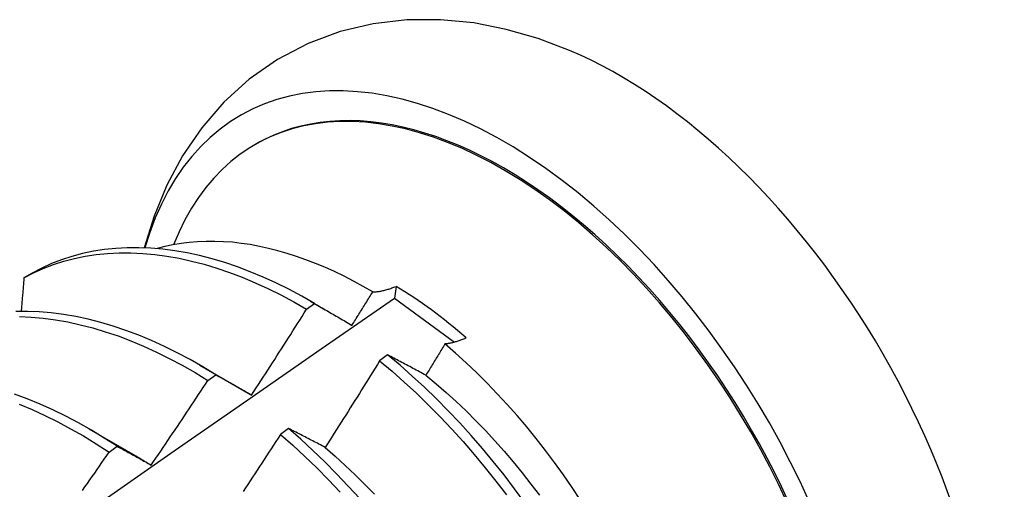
# Model space of a CAD drawing. Header units: inches. Extents: x 19 to 488, y 53 to 230.
# Tile 115 of 121: x 464.548 to 464.857, y 178.152 to 178.3. Entities that reach past the tile are written whole.
import ezdxf

# ---------------------------------------------------------------- set-up
doc = ezdxf.new("R2010")
doc.units = ezdxf.units.IN
doc.header["$MEASUREMENT"] = 0
doc.layers.add('Visible Edges(ANSI)', color=7, linetype='Continuous', lineweight=25)

msp = doc.modelspace()

# ---------------------------------------------------------------- linework, layer by layer
at = {"layer": 'Visible Edges(ANSI)'}
for p, q in [((464.62169, 178.26047), (464.62216, 178.26074)), ((464.55166, 178.22014), (464.54907, 178.21864)), ((464.66595, 178.21596), (464.66548, 178.21225)), ((464.63784, 178.20877), (464.64035, 178.21057)), ((464.63909, 178.2113), (464.64369, 178.20864)), ((464.66548, 178.21225), (464.68431, 178.19843)), ((464.66332, 178.19442), (464.66081, 178.19256)), ((464.60429, 178.19126), (464.62024, 178.18203)), ((464.60683, 178.18641), (464.60934, 178.18822)), ((464.62025, 178.18201), (464.62058, 178.18182)), ((464.56949, 178.17122), (464.58544, 178.16199)), ((464.63218, 178.17132), (464.62966, 178.16945)), ((464.57581, 178.16392), (464.57832, 178.16574))]:
    msp.add_line(p, q, dxfattribs=at)
at = {"layer": 'Visible Edges(ANSI)', "flags": 128}
for points in [[(464.72048, 178.29005), (464.71065, 178.29377), (464.7006, 178.29667), (464.69035, 178.29868), (464.67992, 178.29971), (464.66937, 178.29965), (464.65882, 178.29844), (464.64841, 178.29598), (464.63831, 178.29221), (464.62873, 178.28719), (464.61986, 178.28102), (464.61189, 178.27381), (464.6049, 178.26574), (464.59891, 178.25699), (464.59395, 178.24772), (464.58996, 178.23804), (464.58688, 178.22806)], [(464.65862, 178.21421), (464.65562, 178.21594), (464.65262, 178.21759), (464.64962, 178.21913), (464.64662, 178.22058), (464.64362, 178.22194), (464.64063, 178.22319), (464.63766, 178.22434), (464.63469, 178.22539), (464.63175, 178.22633), (464.62882, 178.22717), (464.62592, 178.2279), (464.62304, 178.22853), (464.62018, 178.22906), (464.61735, 178.22947), (464.61454, 178.22979), (464.61177, 178.22999), (464.60902, 178.23009), (464.60631, 178.23008), (464.60363, 178.22997), (464.601, 178.22975), (464.5984, 178.22942), (464.59586, 178.22898), (464.59336, 178.22844), (464.59091, 178.2278)], [(464.54907, 178.21864), (464.55206, 178.22019), (464.55515, 178.22158), (464.55832, 178.22279), (464.56157, 178.22384), (464.56491, 178.22471), (464.56832, 178.22541), (464.5718, 178.22594), (464.57535, 178.22629), (464.57896, 178.22647), (464.58264, 178.22648), (464.58637, 178.22631), (464.59015, 178.22597), (464.59397, 178.22546), (464.59784, 178.22477), (464.60175, 178.22392), (464.60569, 178.22289), (464.60966, 178.22169), (464.61365, 178.22033), (464.61766, 178.2188), (464.62169, 178.21711), (464.62572, 178.21526), (464.62976, 178.21325), (464.6338, 178.21108), (464.63784, 178.20877)], [(464.64035, 178.21057), (464.63631, 178.21287), (464.63227, 178.21503), (464.62823, 178.21703), (464.62419, 178.21887), (464.62017, 178.22055), (464.61616, 178.22206), (464.61217, 178.22341), (464.6082, 178.22459), (464.60426, 178.22561), (464.60036, 178.22645), (464.59649, 178.22712), (464.59267, 178.22762), (464.58889, 178.22795), (464.58517, 178.22811), (464.5815, 178.22809), (464.57789, 178.22789), (464.57434, 178.22752), (464.57087, 178.22698), (464.56746, 178.22627), (464.56413, 178.22538), (464.56088, 178.22433), (464.55772, 178.2231), (464.55464, 178.2217), (464.55166, 178.22014)], [(464.54907, 178.21864), (464.54903, 178.2182), (464.54899, 178.21776), (464.54896, 178.21732), (464.54892, 178.21688), (464.54888, 178.21644), (464.54884, 178.21601), (464.54881, 178.21557), (464.54877, 178.21513), (464.54873, 178.21469), (464.5487, 178.21425), (464.54866, 178.2138), (464.54862, 178.21336), (464.54858, 178.21292), (464.54854, 178.21248), (464.54851, 178.21204), (464.54847, 178.2116), (464.54843, 178.21116), (464.54839, 178.21072), (464.54836, 178.21028), (464.54832, 178.20984), (464.54828, 178.2094), (464.54824, 178.20896), (464.5482, 178.20852), (464.54816, 178.20808)], [(464.6521, 178.20372), (464.65238, 178.20416), (464.65265, 178.2046), (464.65292, 178.20503), (464.65319, 178.20547), (464.65347, 178.2059), (464.65374, 178.20634), (464.65401, 178.20678), (464.65428, 178.20721), (464.65455, 178.20765), (464.65483, 178.20809), (464.6551, 178.20852), (464.65537, 178.20896), (464.65564, 178.2094), (464.65591, 178.20983), (464.65618, 178.21027), (464.65646, 178.21071), (464.65673, 178.21114), (464.657, 178.21158), (464.65727, 178.21202), (464.65754, 178.21246), (464.65781, 178.21289), (464.65808, 178.21333), (464.65835, 178.21377), (464.65862, 178.21421)], [(464.65862, 178.21421), (464.6589, 178.21422), (464.65918, 178.21423), (464.65946, 178.21425), (464.65975, 178.21428), (464.66004, 178.21431), (464.66033, 178.21435), (464.66062, 178.21439), (464.66092, 178.21444), (464.66122, 178.2145), (464.66152, 178.21456), (464.66182, 178.21462), (464.66213, 178.21469), (464.66244, 178.21477), (464.66274, 178.21485), (464.66306, 178.21494), (464.66337, 178.21503), (464.66369, 178.21513), (464.664, 178.21523), (464.66432, 178.21534), (464.66464, 178.21545), (464.66497, 178.21557), (464.66529, 178.2157), (464.66562, 178.21583), (464.66595, 178.21596)], [(464.52708, 178.11574), (464.55016, 178.13197), (464.57323, 178.14815), (464.5963, 178.16426), (464.61936, 178.18032), (464.64242, 178.19631), (464.66548, 178.21225)], [(464.64035, 178.21057), (464.64083, 178.21029), (464.64131, 178.21001), (464.64179, 178.20974), (464.64227, 178.20946), (464.64276, 178.20918), (464.64324, 178.2089), (464.64373, 178.20862), (464.64422, 178.20833), (464.6447, 178.20805), (464.64519, 178.20777), (464.64568, 178.20749), (464.64617, 178.2072), (464.64666, 178.20692), (464.64715, 178.20663), (464.64764, 178.20634), (464.64813, 178.20605), (464.64863, 178.20577), (464.64912, 178.20548), (464.64962, 178.20519), (464.65011, 178.2049), (464.65061, 178.2046), (464.65111, 178.20431), (464.6516, 178.20402), (464.6521, 178.20372)], [(464.60934, 178.18822), (464.60531, 178.19067), (464.60127, 178.19297), (464.59723, 178.19511), (464.59319, 178.1971), (464.58915, 178.19893), (464.58513, 178.2006), (464.58112, 178.20211), (464.57713, 178.20345), (464.57317, 178.20462), (464.56923, 178.20562), (464.56533, 178.20646), (464.56147, 178.20712), (464.55765, 178.20761), (464.55387, 178.20793), (464.55015, 178.20807), (464.54648, 178.20804)], [(464.62058, 178.18184), (464.62131, 178.18295), (464.62203, 178.18407), (464.62276, 178.18519), (464.62349, 178.1863), (464.62421, 178.18742), (464.62494, 178.18854), (464.62566, 178.18966), (464.62639, 178.19078), (464.62711, 178.1919), (464.62783, 178.19302), (464.62855, 178.19414), (464.62927, 178.19526), (464.62999, 178.19638), (464.63071, 178.19751), (464.63143, 178.19863), (464.63214, 178.19975), (464.63286, 178.20088), (464.63357, 178.202), (464.63429, 178.20313), (464.635, 178.20425), (464.63571, 178.20538), (464.63642, 178.20651), (464.63713, 178.20764), (464.63784, 178.20877)], [(464.54762, 178.20645), (464.55135, 178.20629), (464.55512, 178.20596), (464.55895, 178.20546), (464.56281, 178.20478), (464.56672, 178.20393), (464.57066, 178.20292), (464.57462, 178.20173), (464.57861, 178.20038), (464.58262, 178.19886), (464.58665, 178.19718), (464.59068, 178.19534), (464.59472, 178.19334), (464.59877, 178.19118), (464.6028, 178.18887), (464.60683, 178.18641)], [(464.68801, 178.19976), (464.68772, 178.19963), (464.68742, 178.19951), (464.68712, 178.19938), (464.68683, 178.19927), (464.68654, 178.19915), (464.68625, 178.19905), (464.68596, 178.19894), (464.68567, 178.19884), (464.68539, 178.19875), (464.6851, 178.19866), (464.68482, 178.19857), (464.68454, 178.19849), (464.68426, 178.19841), (464.68398, 178.19834), (464.68371, 178.19827), (464.68343, 178.19821), (464.68316, 178.19815), (464.68289, 178.19809), (464.68262, 178.19804), (464.68236, 178.198), (464.6821, 178.19796), (464.68183, 178.19792), (464.68157, 178.19789), (464.68132, 178.19786)], [(464.68132, 178.19786), (464.68107, 178.19745), (464.68082, 178.19704), (464.68057, 178.19663), (464.68032, 178.19622), (464.68007, 178.19581), (464.67982, 178.1954), (464.67957, 178.19499), (464.67932, 178.19458), (464.67907, 178.19417), (464.67882, 178.19377), (464.67857, 178.19336), (464.67832, 178.19295), (464.67807, 178.19254), (464.67782, 178.19213), (464.67757, 178.19172), (464.67732, 178.19131), (464.67707, 178.1909), (464.67682, 178.19049), (464.67657, 178.19009), (464.67632, 178.18968), (464.67607, 178.18927), (464.67582, 178.18886), (464.67557, 178.18845), (464.67532, 178.18804)], [(464.72391, 178.14883), (464.72127, 178.15282), (464.71855, 178.15675), (464.71576, 178.16062), (464.7129, 178.16442), (464.70998, 178.16815), (464.707, 178.1718), (464.70397, 178.17537), (464.70087, 178.17885), (464.69773, 178.18225), (464.69454, 178.18557), (464.6913, 178.18879), (464.68801, 178.19191), (464.68468, 178.19494), (464.68132, 178.19786)], [(464.66081, 178.19256), (464.6601, 178.19142), (464.6594, 178.19029), (464.65869, 178.18915), (464.65798, 178.18801), (464.65727, 178.18688), (464.65657, 178.18574), (464.65586, 178.18461), (464.65515, 178.18347), (464.65444, 178.18234), (464.65372, 178.1812), (464.65301, 178.18007), (464.6523, 178.17894), (464.65158, 178.17781), (464.65087, 178.17668), (464.65015, 178.17555), (464.64944, 178.17442), (464.64872, 178.17329), (464.648, 178.17216), (464.64728, 178.17103), (464.64656, 178.1699), (464.64584, 178.16878), (464.64512, 178.16765), (464.64439, 178.16652), (464.64367, 178.1654)], [(464.66081, 178.19256), (464.66469, 178.18929), (464.66854, 178.1859), (464.67234, 178.18238), (464.67609, 178.17875), (464.67979, 178.17501), (464.68343, 178.17116), (464.68701, 178.1672), (464.69052, 178.16315), (464.69396, 178.15901), (464.69733, 178.15478), (464.70062, 178.15046)], [(464.67532, 178.18804), (464.67481, 178.18832), (464.6743, 178.18859), (464.67379, 178.18886), (464.67329, 178.18914), (464.67278, 178.18941), (464.67227, 178.18968), (464.67177, 178.18995), (464.67127, 178.19021), (464.67076, 178.19048), (464.67026, 178.19075), (464.66976, 178.19102), (464.66926, 178.19128), (464.66876, 178.19155), (464.66826, 178.19181), (464.66776, 178.19208), (464.66727, 178.19234), (464.66677, 178.1926), (464.66627, 178.19287), (464.66578, 178.19313), (464.66529, 178.19339), (464.66479, 178.19365), (464.6643, 178.19391), (464.66381, 178.19417), (464.66332, 178.19442)], [(464.7064, 178.14803), (464.70318, 178.15241), (464.69989, 178.15672), (464.69651, 178.16094), (464.69307, 178.16508), (464.68955, 178.16913), (464.68597, 178.17307), (464.68232, 178.17692), (464.67862, 178.18065), (464.67486, 178.18427), (464.67106, 178.18778), (464.66721, 178.19117), (464.66332, 178.19442)], [(464.58904, 178.15984), (464.58979, 178.16094), (464.59054, 178.16204), (464.59129, 178.16314), (464.59204, 178.16424), (464.59279, 178.16535), (464.59354, 178.16645), (464.59428, 178.16755), (464.59503, 178.16866), (464.59577, 178.16976), (464.59652, 178.17087), (464.59726, 178.17197), (464.598, 178.17308), (464.59874, 178.17419), (464.59948, 178.1753), (464.60022, 178.1764), (464.60096, 178.17751), (464.6017, 178.17862), (464.60243, 178.17973), (464.60317, 178.18084), (464.6039, 178.18196), (464.60464, 178.18307), (464.60537, 178.18418), (464.6061, 178.18529), (464.60683, 178.18641)], [(464.60934, 178.18822), (464.6098, 178.18796), (464.61026, 178.1877), (464.61072, 178.18745), (464.61118, 178.18719), (464.61164, 178.18693), (464.61211, 178.18667), (464.61257, 178.18641), (464.61303, 178.18614), (464.6135, 178.18588), (464.61397, 178.18562), (464.61443, 178.18535), (464.6149, 178.18509), (464.61537, 178.18482), (464.61584, 178.18455), (464.61631, 178.18429), (464.61678, 178.18402), (464.61725, 178.18375), (464.61773, 178.18348), (464.6182, 178.18321), (464.61867, 178.18293), (464.61915, 178.18266), (464.61962, 178.18239), (464.6201, 178.18211), (464.62058, 178.18184)], [(464.67532, 178.18803), (464.67853, 178.18537), (464.68171, 178.18262), (464.68485, 178.17977), (464.68795, 178.17682), (464.69101, 178.17378), (464.69403, 178.17066), (464.697, 178.16745), (464.69992, 178.16417), (464.70279, 178.16081), (464.7056, 178.15738), (464.70835, 178.15389), (464.71104, 178.15034)], [(464.57832, 178.16574), (464.5743, 178.16833), (464.57027, 178.17077), (464.56623, 178.17306), (464.56219, 178.1752), (464.55815, 178.17718), (464.55412, 178.179), (464.55009, 178.18066), (464.54609, 178.18215)], [(464.54759, 178.17892), (464.55161, 178.17724), (464.55565, 178.17541), (464.55969, 178.17342), (464.56373, 178.17127), (464.56777, 178.16897), (464.5718, 178.16652), (464.57581, 178.16392)], [(464.64367, 178.1654), (464.64318, 178.16565), (464.6427, 178.16591), (464.64221, 178.16616), (464.64172, 178.16641), (464.64124, 178.16667), (464.64075, 178.16692), (464.64027, 178.16717), (464.63979, 178.16742), (464.63931, 178.16767), (464.63883, 178.16792), (464.63834, 178.16816), (464.63787, 178.16841), (464.63739, 178.16866), (464.63691, 178.1689), (464.63643, 178.16915), (464.63596, 178.16939), (464.63548, 178.16964), (464.63501, 178.16988), (464.63453, 178.17012), (464.63406, 178.17036), (464.63359, 178.1706), (464.63312, 178.17085), (464.63265, 178.17108), (464.63218, 178.17132)], [(464.65454, 178.14932), (464.65095, 178.15326), (464.6473, 178.1571), (464.6436, 178.16083), (464.63984, 178.16445), (464.63603, 178.16795), (464.63218, 178.17132)], [(464.62966, 178.16945), (464.62894, 178.16833), (464.62821, 178.16721), (464.62748, 178.16608), (464.62675, 178.16496), (464.62602, 178.16384), (464.62529, 178.16272), (464.62456, 178.1616), (464.62383, 178.16048), (464.62309, 178.15936), (464.62236, 178.15825), (464.62162, 178.15713), (464.62089, 178.15601), (464.62015, 178.1549), (464.61941, 178.15378), (464.61868, 178.15266), (464.61794, 178.15155)], [(464.62966, 178.16945), (464.63351, 178.16606), (464.63731, 178.16256), (464.64107, 178.15893), (464.64477, 178.15519), (464.64842, 178.15135)], [(464.57832, 178.16574), (464.57876, 178.1655), (464.5792, 178.16527), (464.57964, 178.16503), (464.58008, 178.16479), (464.58052, 178.16455), (464.58096, 178.16431), (464.5814, 178.16407), (464.58184, 178.16383), (464.58229, 178.16358), (464.58273, 178.16334), (464.58318, 178.1631), (464.58363, 178.16285), (464.58407, 178.1626), (464.58452, 178.16236), (464.58497, 178.16211), (464.58542, 178.16186), (464.58587, 178.16161), (464.58632, 178.16136), (464.58677, 178.16111), (464.58723, 178.16086), (464.58768, 178.1606), (464.58813, 178.16035), (464.58859, 178.1601), (464.58904, 178.15984)], [(464.64365, 178.16537), (464.64683, 178.16261), (464.64997, 178.15975), (464.65308, 178.1568), (464.65615, 178.15377), (464.65917, 178.15065)], [(464.56748, 178.15187), (464.56824, 178.15296), (464.569, 178.15406), (464.56976, 178.15515), (464.57052, 178.15624), (464.57128, 178.15734), (464.57204, 178.15843), (464.57279, 178.15953), (464.57355, 178.16063), (464.57431, 178.16172), (464.57506, 178.16282), (464.57581, 178.16392)], [(464.58543, 178.16197), (464.58558, 178.16188), (464.58573, 178.16179), (464.58588, 178.1617), (464.58603, 178.16162), (464.58618, 178.16153), (464.58633, 178.16144), (464.58648, 178.16135), (464.58663, 178.16126), (464.58678, 178.16117), (464.58693, 178.16108), (464.58708, 178.16099), (464.58723, 178.1609), (464.58738, 178.16081), (464.58753, 178.16072), (464.58768, 178.16063), (464.58783, 178.16054), (464.58798, 178.16045), (464.58813, 178.16036), (464.58828, 178.16027), (464.58843, 178.16018), (464.58858, 178.16008), (464.58873, 178.15999), (464.58888, 178.1599), (464.58903, 178.15981)]]:
    msp.add_lwpolyline(points, dxfattribs=at)
at = {"layer": 'Visible Edges(ANSI)'}
for centre, major_axis, start_param, end_param in [((464.69977, 178.12598), (0.08271, -0.14363), 5.847071, 9.934273), ((464.73596, 178.14682), (-0.08271, 0.14363), 3.792594, 5.632184), ((464.69977, 178.12598), (0.07761, -0.13476), 0, 3.141593), ((464.69929, 178.12571), (-0.07761, 0.13476), 2.782688, 6.718054), ((464.66395, 178.10535), (0.06824, -0.11849), 2.106565, 2.33742)]:
    msp.add_ellipse(centre, major_axis=major_axis, ratio=0.578093, start_param=start_param, end_param=end_param, dxfattribs=at)

doc.saveas('drawing.dxf')
